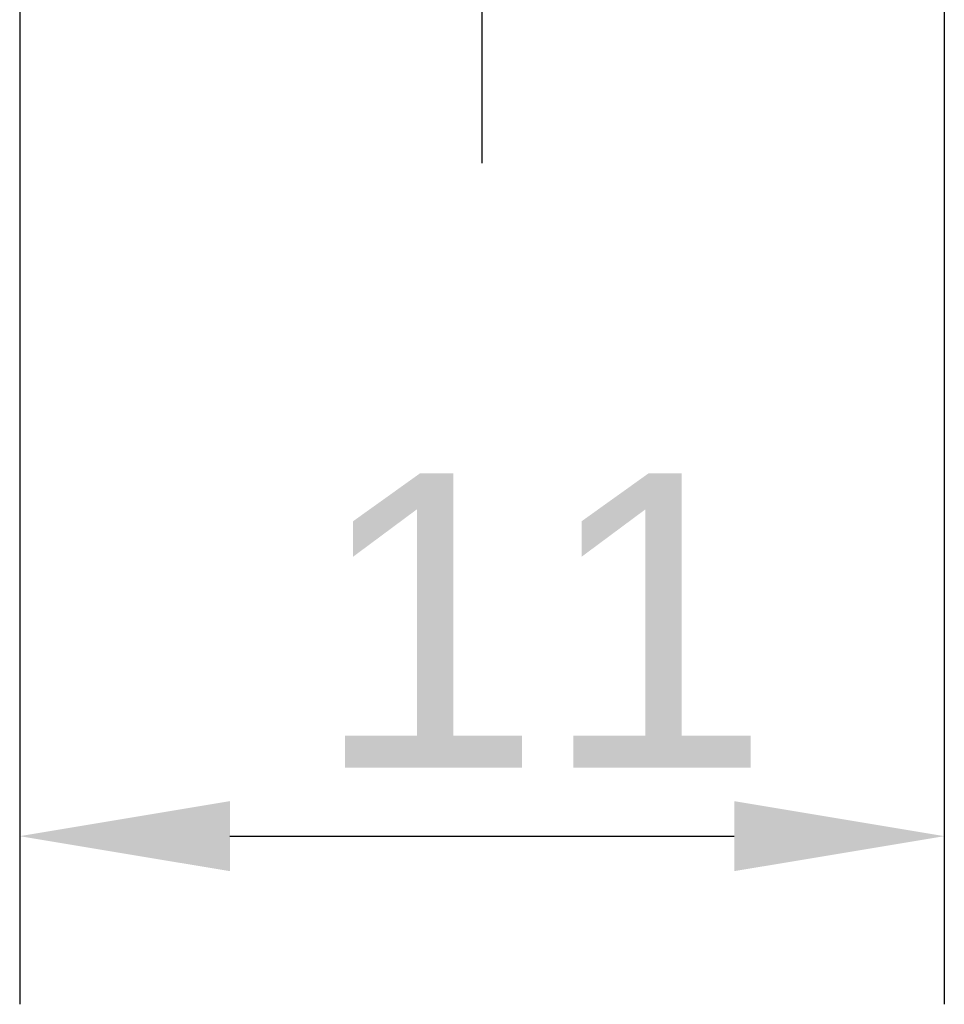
# Model space of a CAD drawing. Header units: millimetres. Extents: x -201 to 158, y 22 to 322.
# Tile 19 of 40: x -77 to -66, y 217 to 229. Entities that reach past the tile are written whole.
import ezdxf

# ---------------------------------------------------------------- set-up
doc = ezdxf.new("R2010")
doc.units = ezdxf.units.MM
doc.linetypes.add('CHAIN', pattern=[0.3543, 0.2362, -0.0295, 0.0591, -0.0295])
doc.layers.add('Bemaßungen(DIN)', color=179, linetype='Continuous', lineweight=25)
doc.layers.add('Mittelpunktmarkierung(DIN)', color=179, linetype='Continuous', lineweight=25)
doc.styles.add('STANDARD-BSI~0', font='arial.ttf')
doc.dimstyles.new('Katalogzeichnungen', dxfattribs={"dimtxt": 3.5, "dimasz": 2.5, "dimexe": 2, "dimexo": 0, "dimgap": 0.8, "dimtad": 1, "dimrnd": 1e-08, "dimdsep": 46, "dimtxsty": 'STANDARD-BSI~0', "dimcen": 0.09, "dimdle": 10, "dimclrd": 250, "dimclre": 250, "dimclrt": 250, "dimazin": 2, "dimtfac": 1, "dimtmove": 0, "dimatfit": 3, "dimfxl": 1, "dimtolj": 1, "dimtzin": 0, "dimlwd": 25, "dimlwe": 25, "dimarcsym": 0})

# ---------------------------------------------------------------- blocks, each defined once
blk = doc.blocks.new('*D19')
at = {"layer": 'Bemaßungen(DIN)', "color": 250, "linetype": 'Continuous', "lineweight": 25}
for p, q in [((-76.739, 234.51), (-76.739, 217.465)), ((-65.739, 234.51), (-65.739, 217.465)), ((-74.239, 219.465), (-68.239, 219.465))]:
    blk.add_line(p, q, dxfattribs=at)
at = {"layer": 'Bemaßungen(DIN)', "color": 250, "linetype": 'Continuous'}
for points in [[(-74.239, 219.882), (-74.239, 219.049), (-76.739, 219.465)], [(-68.239, 219.882), (-68.239, 219.049), (-65.739, 219.465)]]:
    blk.add_solid(points, dxfattribs=at)
at = {"layer": 'Defpoints', "color": 0, "linetype": 'Continuous'}
for p in [(-76.739, 234.51), (-65.739, 234.51), (-65.739, 219.465)]:
    blk.add_point(p, dxfattribs=at)
at = {"layer": 'Bemaßungen(DIN)', "color": 250, "linetype": 'Continuous', "lineweight": 25, "insert": (-73.243, 223.78), "char_height": 3.5, "attachment_point": 1, "style": 'STANDARD-BSI~0'}
blk.add_mtext('\\A1;11', dxfattribs=at)

msp = doc.modelspace()

# ---------------------------------------------------------------- linework, layer by layer
at = {"layer": 'Mittelpunktmarkierung(DIN)', "linetype": 'CHAIN', "ltscale": 10.599554}
msp.add_line((-71.2392, 237.0099), (-71.2392, 227.4711), dxfattribs=at)

# ---------------------------------------------------------------- dimensions: what is measured, and where the dimension line sits
at = {"layer": 'Bemaßungen(DIN)', "color": 250, "linetype": 'Continuous', "lineweight": 25}
dim = msp.add_linear_dim(base=(-65.7392, 219.4652), p1=(-76.7392, 234.5099), p2=(-65.7392, 234.5099), angle=180, dimstyle='Katalogzeichnungen', override={"dimdec": 2, "dimtp": 0, "dimtm": 0, "dimtdec": 2, "dimtofl": 0, "dimatfit": 1}, dxfattribs=at)
dim.commit()
dim.dimension.update_dxf_attribs({"geometry": '*D19', "text_midpoint": (-71.2392, 219.4652), "dimtype": 160})

doc.saveas('drawing.dxf')
